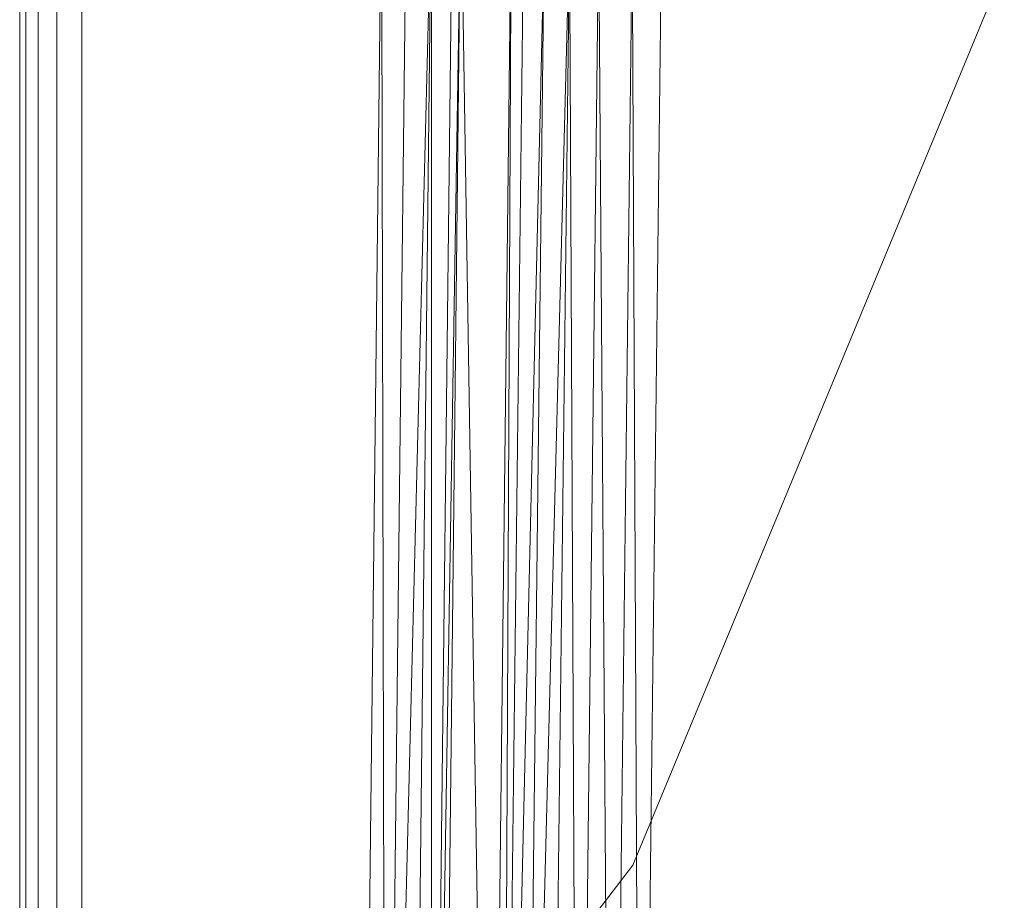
# Model space of a CAD drawing. Header units: metres. Extents: x 391.1 to 430.4, y 12.7 to 29.8.
# Tile 113 of 208: x 408.313 to 408.472, y 14.711 to 14.853. Entities that reach past the tile are written whole.
import ezdxf

# ---------------------------------------------------------------- set-up
doc = ezdxf.new("R2010")
doc.units = ezdxf.units.M
doc.layers.add('02_MOBILIARIO', color=7, linetype='Continuous', lineweight=18)
doc.layers.add('A-DETL-____-MBND', color=7, linetype='Continuous', lineweight=18)

# ---------------------------------------------------------------- blocks, each defined once
blk = doc.blocks.new('Family - Plats de dutxa PS-1-153583-02_SAN_P0')
at = {"layer": 'A-DETL-____-MBND', "color": 253, "true_color": 0xaaaaaa}
for p, q in [((0.01, 0.80026), (0.01, 0.00026)), ((0.01, 0.80026), (0.01, 0.00026)), ((0.01, 0.30026), (0.01, 0.79026)), ((0.01, 0.79026), (0.01, 0.30026)), ((0.01, 0.30026), (0.01, 0.79026)), ((0.01, 0.79026), (0.01, 0.40026)), ((0.01, 0.40026), (0.01, 0.79026)), ((0.01, 0.79026), (0.01, 0.40026)), ((0.01, 0.40026), (0.01, 0.79026)), ((0.011, 0.79026), (0.011, 0.40026)), ((0.011, 0.40026), (0.011, 0.79026)), ((0.013, 0.79026), (0.013, 0.01026)), ((0.013, 0.40026), (0.013, 0.79026)), ((0.013, 0.79026), (0.013, 0.40026)), ((0.013, 0.40026), (0.013, 0.79026)), ((0.016, 0.40026), (0.016, 0.78926)), ((0.016, 0.40026), (0.016, 0.78926)), ((0.02, 0.40026), (0.02, 0.78826)), ((0.02, 0.40026), (0.02, 0.78826)), ((0.065, 0.40026), (0.06837, 0.6947)), ((0.065, 0.40026), (0.06837, 0.6947)), ((0.06837, 0.6947), (0.06904, 0.40026)), ((0.06904, 0.40026), (0.06837, 0.6947)), ((0.07241, 0.6947), (0.06904, 0.40026)), ((0.06904, 0.40026), (0.07646, 0.6947)), ((0.07646, 0.6947), (0.06904, 0.40026)), ((0.06904, 0.40026), (0.07241, 0.6947)), ((0.07646, 0.6947), (0.07309, 0.40026)), ((0.07309, 0.40026), (0.07646, 0.6947)), ((0.07646, 0.6947), (0.07646, 0.40026)), ((0.07983, 0.6947), (0.07646, 0.40026)), ((0.07646, 0.40026), (0.07646, 0.6947)), ((0.07646, 0.40026), (0.08118, 0.6947)), ((0.08118, 0.6947), (0.07646, 0.40026)), ((0.07646, 0.40026), (0.07983, 0.6947)), ((0.08118, 0.6947), (0.07781, 0.40026)), ((0.07781, 0.40026), (0.08118, 0.6947)), ((0.08118, 0.6947), (0.0859, 0.40026)), ((0.0859, 0.40026), (0.08118, 0.6947)), ((0.08927, 0.68728), (0.0859, 0.40026)), ((0.0859, 0.40026), (0.08927, 0.68728)), ((0.08927, 0.68728), (0.08792, 0.40026)), ((0.09129, 0.68728), (0.08792, 0.40026)), ((0.08792, 0.40026), (0.08927, 0.68728)), ((0.08792, 0.40026), (0.09466, 0.68728)), ((0.09466, 0.68728), (0.08792, 0.40026)), ((0.08792, 0.40026), (0.09129, 0.68728)), ((0.09466, 0.68728), (0.09129, 0.40026)), ((0.09129, 0.40026), (0.0987, 0.68728)), ((0.0987, 0.68728), (0.09129, 0.40026)), ((0.09129, 0.40026), (0.09466, 0.68728)), ((0.0987, 0.68728), (0.09533, 0.40026)), ((0.09533, 0.40026), (0.0987, 0.68728)), ((0.0987, 0.68728), (0.10005, 0.40026)), ((0.10005, 0.40026), (0.0987, 0.68728)), ((0.10342, 0.68728), (0.10005, 0.40026)), ((0.10005, 0.40026), (0.10342, 0.68728)), ((0.10342, 0.68728), (0.10545, 0.40026)), ((0.10545, 0.40026), (0.10342, 0.68728)), ((0.10882, 0.68728), (0.10545, 0.40026)), ((0.10545, 0.40026), (0.10882, 0.68728)), ((0.10882, 0.68728), (0.11017, 0.40026)), ((0.11017, 0.40026), (0.10882, 0.68728)), ((0.11017, 0.40026), (0.11354, 0.68728)), ((0.11354, 0.68728), (0.11017, 0.40026))]:
    blk.add_line(p, q, dxfattribs=at)
blk = doc.blocks.new('Family - Taula 240X120_PB-155700-02_SAN_P0')
at = {"layer": 'A-DETL-____-MBND', "color": 253, "true_color": 0xaaaaaa}
for p, q in [((1.17946, 0.44467), (1.11952, 0.29997)), ((1.11952, 0.29997), (1.17946, 0.44467)), ((1.11952, 0.29997), (1.02418, 0.17572)), ((1.02418, 0.17572), (1.11952, 0.29997))]:
    blk.add_line(p, q, dxfattribs=at)
blk = doc.blocks.new('LONDR55-XX_ZZ-ARQ-CAA-M3D-Londres55_ifc-1-02_SAN_P0')
at = {"layer": '02_MOBILIARIO', "color": 253, "lineweight": 18, "true_color": 0xaaaaaa}
blk.add_blockref('Family - Taula 240X120_PB-155700-02_SAN_P0', (407.29283, 14.41652), dxfattribs=at)
at = {"layer": 'A-DETL-____-MBND', "color": 253, "lineweight": 18, "true_color": 0xaaaaaa}
blk.add_blockref('Family - Plats de dutxa PS-1-153583-02_SAN_P0', (408.30344, 14.18035), dxfattribs=at)

msp = doc.modelspace()

# ---------------------------------------------------------------- block references
at = {"lineweight": 5}
msp.add_blockref('LONDR55-XX_ZZ-ARQ-CAA-M3D-Londres55_ifc-1-02_SAN_P0', (0, 0), dxfattribs=at)

doc.saveas('drawing.dxf')
